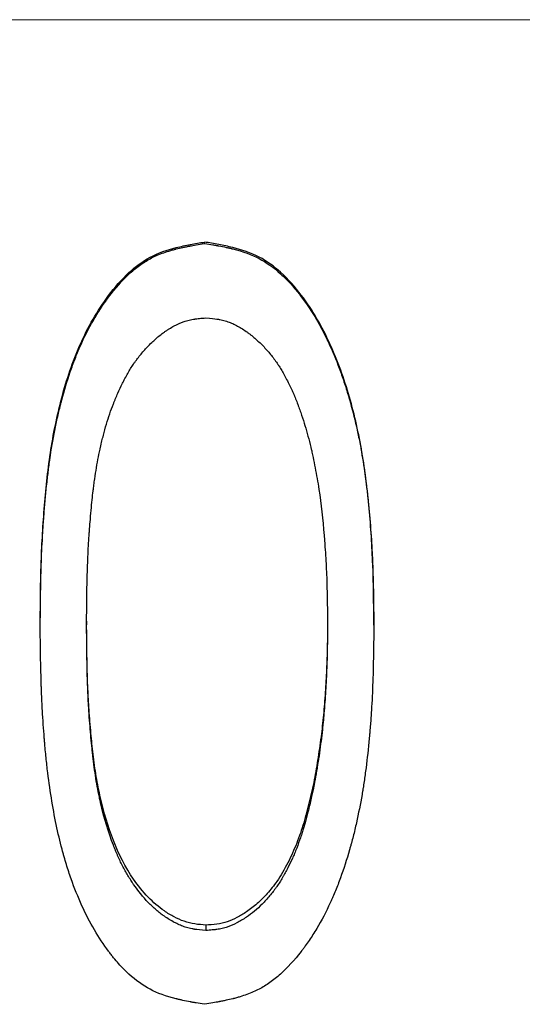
# Model space of a CAD drawing. Header units: millimetres. Extents: x 0 to 840, y 0 to 594.
# Tile 7 of 19: x 236.35 to 242.61, y 299.49 to 311.75. Entities that reach past the tile are written whole.
import ezdxf

# ---------------------------------------------------------------- set-up
doc = ezdxf.new("R2010")
doc.units = ezdxf.units.MM
doc.header["$LTSCALE"] = 2
doc.linetypes.add('CENTERX2', pattern=[20.32, 12.7, -2.54, 2.54, -2.54])

msp = doc.modelspace()

# ---------------------------------------------------------------- linework, layer by layer
at = {"color": 7, "linetype": 'CENTERX2', "lineweight": 18}
msp.add_line((405.815, 311.755), (72.815, 311.755), dxfattribs=at)
at = {"color": 7, "linetype": 'Continuous', "lineweight": 25}
for p, q in [((238.648, 308.97), (238.648, 308.986)), ((236.603, 304.217), (236.603, 304.261)), ((237.18, 304.265), (237.18, 304.22)), ((240.18, 304.265), (240.18, 304.22)), ((240.757, 304.217), (240.757, 304.261)), ((238.666, 300.481), (238.666, 300.414))]:
    msp.add_line(p, q, dxfattribs=at)
for points, knots in [([(236.603, 304.261), (236.605, 304.495), (236.609, 304.962), (236.647, 305.662), (236.719, 306.361), (236.857, 307.051), (237.08, 307.72), (237.377, 308.243), (237.685, 308.601), (237.969, 308.816), (238.241, 308.908), (238.471, 308.956), (238.589, 308.976), (238.648, 308.986)], [0, 0, 0, 0, 0.124859, 0.249718, 0.374578, 0.499436, 0.624302, 0.749137, 0.817081, 0.874769, 0.936503, 0.968092, 1, 1, 1, 1]), ([(236.603, 304.217), (236.605, 304.373), (236.606, 304.51), (236.609, 304.686), (236.61, 304.74), (236.612, 304.814), (236.612, 304.837), (236.613, 304.87), (236.613, 304.881), (236.614, 304.896), (236.614, 304.901), (236.614, 304.909), (236.614, 304.912), (236.614, 304.915), (236.614, 304.917), (236.614, 304.919), (236.614, 304.92), (236.618, 305.039), (236.623, 305.157), (236.633, 305.333), (236.636, 305.392), (236.642, 305.48), (236.644, 305.509), (236.647, 305.553), (236.648, 305.567), (236.65, 305.589), (236.651, 305.597), (236.652, 305.611), (236.652, 305.618), (236.663, 305.756), (236.675, 305.88), (236.694, 306.055), (236.701, 306.112), (236.711, 306.195), (236.715, 306.222), (236.721, 306.262), (236.722, 306.275), (236.725, 306.295), (236.726, 306.302), (236.728, 306.311), (236.728, 306.315), (236.729, 306.321), (236.729, 306.324), (236.748, 306.449), (236.769, 306.568), (236.805, 306.741), (236.817, 306.798), (236.837, 306.882), (236.843, 306.91), (236.854, 306.951), (236.857, 306.965), (236.862, 306.985), (236.864, 306.992), (236.868, 307.006), (236.869, 307.012), (236.904, 307.142), (236.939, 307.258), (236.997, 307.425), (237.016, 307.48), (237.047, 307.559), (237.058, 307.585), (237.074, 307.624), (237.079, 307.637), (237.088, 307.656), (237.09, 307.662), (237.096, 307.675), (237.098, 307.68), (237.151, 307.801), (237.206, 307.908), (237.294, 308.061), (237.324, 308.111), (237.372, 308.183), (237.388, 308.206), (237.412, 308.241), (237.42, 308.253), (237.433, 308.27), (237.437, 308.276), (237.443, 308.285), (237.445, 308.287), (237.45, 308.293), (237.451, 308.295), (237.537, 308.41), (237.622, 308.506), (237.751, 308.626), (237.795, 308.662), (237.882, 308.726), (237.926, 308.754), (238.016, 308.803), (238.066, 308.825), (238.147, 308.856), (238.176, 308.865), (238.22, 308.879), (238.235, 308.883), (238.258, 308.89), (238.266, 308.892), (238.277, 308.895), (238.281, 308.896), (238.289, 308.898), (238.294, 308.899), (238.322, 308.906), (238.35, 308.913), (238.393, 308.922), (238.408, 308.925), (238.431, 308.93), (238.439, 308.932), (238.451, 308.934), (238.455, 308.935), (238.461, 308.936), (238.463, 308.936), (238.467, 308.937), (238.47, 308.938), (238.51, 308.945), (238.569, 308.956), (238.648, 308.97)], [0, 0, 0, 0, 0.0625, 0.0625, 0.09375, 0.09375, 0.109375, 0.109375, 0.117188, 0.117188, 0.121094, 0.121094, 0.123047, 0.123047, 0.124023, 0.124023, 0.125, 0.125, 0.1875, 0.1875, 0.21875, 0.21875, 0.234375, 0.234375, 0.242188, 0.242188, 0.246094, 0.246094, 0.25, 0.25, 0.3125, 0.3125, 0.34375, 0.34375, 0.359375, 0.359375, 0.367188, 0.367188, 0.371094, 0.371094, 0.373047, 0.373047, 0.375, 0.375, 0.4375, 0.4375, 0.46875, 0.46875, 0.484375, 0.484375, 0.492188, 0.492188, 0.496094, 0.496094, 0.5, 0.5, 0.5625, 0.5625, 0.59375, 0.59375, 0.609375, 0.609375, 0.617188, 0.617188, 0.621094, 0.621094, 0.625, 0.625, 0.6875, 0.6875, 0.71875, 0.71875, 0.734375, 0.734375, 0.742188, 0.742188, 0.746094, 0.746094, 0.748047, 0.748047, 0.75, 0.75, 0.8125, 0.8125, 0.84375, 0.84375, 0.875, 0.875, 0.90625, 0.90625, 0.921875, 0.921875, 0.929688, 0.929688, 0.933594, 0.933594, 0.935547, 0.935547, 0.9375, 0.9375, 0.953125, 0.953125, 0.960938, 0.960938, 0.964844, 0.964844, 0.966797, 0.966797, 0.967773, 0.967773, 0.96875, 0.96875, 1, 1, 1, 1]), ([(240.757, 304.261), (240.755, 304.496), (240.75, 304.965), (240.705, 305.668), (240.621, 306.369), (240.467, 307.059), (240.23, 307.725), (239.933, 308.25), (239.619, 308.606), (239.331, 308.818), (239.056, 308.909), (238.825, 308.956), (238.707, 308.976), (238.648, 308.986)], [0, 0, 0, 0, 0.124859, 0.249719, 0.374579, 0.499437, 0.624302, 0.749141, 0.816738, 0.874779, 0.936553, 0.968125, 1, 1, 1, 1]), ([(238.648, 308.97), (238.687, 308.963), (238.722, 308.957), (238.766, 308.949), (238.78, 308.947), (238.799, 308.944), (238.804, 308.943), (238.813, 308.941), (238.815, 308.941), (238.819, 308.94), (238.821, 308.94), (238.823, 308.939), (238.824, 308.939), (238.858, 308.933), (238.889, 308.926), (238.933, 308.917), (238.947, 308.914), (238.967, 308.909), (238.974, 308.908), (238.984, 308.905), (238.987, 308.904), (238.994, 308.903), (238.996, 308.902), (239.128, 308.87), (239.238, 308.829), (239.42, 308.733), (239.509, 308.67), (239.64, 308.551), (239.684, 308.507), (239.748, 308.436), (239.769, 308.411), (239.801, 308.373), (239.811, 308.36), (239.827, 308.34), (239.833, 308.333), (239.84, 308.323), (239.843, 308.319), (239.848, 308.312), (239.851, 308.308), (239.92, 308.218), (239.983, 308.123), (240.073, 307.97), (240.102, 307.917), (240.144, 307.835), (240.158, 307.807), (240.178, 307.765), (240.185, 307.751), (240.195, 307.73), (240.198, 307.722), (240.205, 307.708), (240.208, 307.7), (240.258, 307.592), (240.301, 307.485), (240.361, 307.318), (240.381, 307.262), (240.409, 307.175), (240.418, 307.146), (240.431, 307.101), (240.436, 307.087), (240.443, 307.064), (240.445, 307.057), (240.449, 307.042), (240.451, 307.034), (240.485, 306.917), (240.514, 306.804), (240.553, 306.631), (240.565, 306.573), (240.583, 306.484), (240.588, 306.455), (240.596, 306.41), (240.599, 306.395), (240.603, 306.373), (240.604, 306.365), (240.607, 306.35), (240.608, 306.341), (240.628, 306.229), (240.644, 306.118), (240.666, 305.942), (240.673, 305.882), (240.683, 305.79), (240.687, 305.759), (240.691, 305.711), (240.693, 305.696), (240.695, 305.672), (240.696, 305.664), (240.697, 305.648), (240.698, 305.639), (240.709, 305.515), (240.719, 305.397), (240.73, 305.221), (240.733, 305.162), (240.738, 305.073), (240.739, 305.043), (240.741, 304.999), (240.742, 304.984), (240.742, 304.962), (240.743, 304.954), (240.743, 304.943), (240.743, 304.939), (240.744, 304.934), (240.744, 304.932), (240.744, 304.928), (240.744, 304.926), (240.75, 304.767), (240.754, 304.531), (240.757, 304.217)], [0, 0, 0, 0, 0.015625, 0.015625, 0.023438, 0.023438, 0.027344, 0.027344, 0.029297, 0.029297, 0.030273, 0.030273, 0.03125, 0.03125, 0.046875, 0.046875, 0.054688, 0.054688, 0.058594, 0.058594, 0.060547, 0.060547, 0.0625, 0.0625, 0.125, 0.125, 0.1875, 0.1875, 0.21875, 0.21875, 0.234375, 0.234375, 0.242188, 0.242188, 0.246094, 0.246094, 0.248047, 0.248047, 0.25, 0.25, 0.3125, 0.3125, 0.34375, 0.34375, 0.359375, 0.359375, 0.367188, 0.367188, 0.371094, 0.371094, 0.375, 0.375, 0.4375, 0.4375, 0.46875, 0.46875, 0.484375, 0.484375, 0.492188, 0.492188, 0.496094, 0.496094, 0.5, 0.5, 0.5625, 0.5625, 0.59375, 0.59375, 0.609375, 0.609375, 0.617188, 0.617188, 0.621094, 0.621094, 0.625, 0.625, 0.6875, 0.6875, 0.71875, 0.71875, 0.734375, 0.734375, 0.742188, 0.742188, 0.746094, 0.746094, 0.75, 0.75, 0.8125, 0.8125, 0.84375, 0.84375, 0.859375, 0.859375, 0.867188, 0.867188, 0.871094, 0.871094, 0.873047, 0.873047, 0.874023, 0.874023, 0.875, 0.875, 1, 1, 1, 1]), ([(237.18, 304.22), (237.182, 304.475), (237.185, 304.66), (237.187, 304.777), (237.187, 304.78), (237.187, 304.783), (237.187, 304.784), (237.188, 304.789), (237.188, 304.792), (237.188, 304.802), (237.188, 304.808), (237.188, 304.827), (237.189, 304.839), (237.19, 304.876), (237.19, 304.9), (237.193, 304.973), (237.195, 305.02), (237.201, 305.159), (237.206, 305.248), (237.212, 305.335), (237.212, 305.34), (237.213, 305.347), (237.213, 305.351), (237.214, 305.361), (237.214, 305.369), (237.216, 305.39), (237.217, 305.404), (237.22, 305.445), (237.222, 305.472), (237.228, 305.55), (237.232, 305.599), (237.245, 305.738), (237.253, 305.819), (237.262, 305.889), (237.262, 305.894), (237.263, 305.9), (237.264, 305.903), (237.265, 305.913), (237.266, 305.919), (237.268, 305.938), (237.27, 305.95), (237.275, 305.987), (237.278, 306.012), (237.289, 306.084), (237.296, 306.131), (237.319, 306.268), (237.336, 306.355), (237.356, 306.441), (237.357, 306.449), (237.36, 306.461), (237.362, 306.467), (237.366, 306.485), (237.369, 306.497), (237.377, 306.533), (237.383, 306.557), (237.402, 306.627), (237.414, 306.673), (237.454, 306.806), (237.483, 306.89), (237.516, 306.975), (237.519, 306.981), (237.523, 306.992), (237.525, 306.998), (237.532, 307.015), (237.537, 307.026), (237.55, 307.059), (237.56, 307.081), (237.588, 307.145), (237.607, 307.187), (237.637, 307.247), (237.647, 307.266), (237.67, 307.309), (237.681, 307.33), (237.716, 307.392), (237.74, 307.43), (237.771, 307.475), (237.778, 307.485), (237.791, 307.504), (237.798, 307.513), (237.819, 307.541), (237.833, 307.559), (237.877, 307.613), (237.907, 307.648), (237.956, 307.699), (237.974, 307.717), (238.008, 307.75), (238.025, 307.766), (238.077, 307.812), (238.113, 307.84), (238.153, 307.869), (238.159, 307.873), (238.169, 307.88), (238.174, 307.883), (238.189, 307.894), (238.199, 307.9), (238.23, 307.919), (238.25, 307.931), (238.311, 307.963), (238.352, 307.981), (238.414, 308.002), (238.436, 308.009), (238.481, 308.02), (238.504, 308.024), (238.531, 308.028), (238.532, 308.028), (238.536, 308.029), (238.538, 308.029), (238.544, 308.03), (238.549, 308.03), (238.563, 308.032), (238.574, 308.033), (238.608, 308.037), (238.635, 308.039), (238.666, 308.042)], [0, 0, 0, 0, 0.125, 0.125, 0.125977, 0.125977, 0.126953, 0.126953, 0.128906, 0.128906, 0.132812, 0.132812, 0.140625, 0.140625, 0.15625, 0.15625, 0.1875, 0.1875, 0.25, 0.25, 0.251953, 0.251953, 0.253906, 0.253906, 0.257812, 0.257812, 0.265625, 0.265625, 0.28125, 0.28125, 0.3125, 0.3125, 0.375, 0.375, 0.376953, 0.376953, 0.378906, 0.378906, 0.382812, 0.382812, 0.390625, 0.390625, 0.40625, 0.40625, 0.4375, 0.4375, 0.5, 0.5, 0.503906, 0.503906, 0.507812, 0.507812, 0.515625, 0.515625, 0.53125, 0.53125, 0.5625, 0.5625, 0.625, 0.625, 0.628906, 0.628906, 0.632812, 0.632812, 0.640625, 0.640625, 0.65625, 0.65625, 0.6875, 0.6875, 0.703125, 0.703125, 0.71875, 0.71875, 0.75, 0.75, 0.757812, 0.757812, 0.765625, 0.765625, 0.78125, 0.78125, 0.8125, 0.8125, 0.828125, 0.828125, 0.84375, 0.84375, 0.875, 0.875, 0.878906, 0.878906, 0.882812, 0.882812, 0.890625, 0.890625, 0.90625, 0.90625, 0.9375, 0.9375, 0.953125, 0.953125, 0.96875, 0.96875, 0.970703, 0.970703, 0.972656, 0.972656, 0.976562, 0.976562, 0.984375, 0.984375, 1, 1, 1, 1]), ([(238.666, 308.042), (238.728, 308.037), (238.774, 308.032), (238.806, 308.027), (238.81, 308.026), (238.816, 308.025), (238.819, 308.025), (238.827, 308.023), (238.833, 308.022), (238.85, 308.019), (238.862, 308.016), (238.895, 308.008), (238.917, 308.002), (238.96, 307.987), (238.979, 307.979), (239.02, 307.961), (239.04, 307.951), (239.101, 307.918), (239.141, 307.893), (239.187, 307.859), (239.191, 307.856), (239.2, 307.85), (239.205, 307.846), (239.218, 307.836), (239.227, 307.829), (239.254, 307.807), (239.271, 307.792), (239.323, 307.746), (239.357, 307.714), (239.406, 307.662), (239.421, 307.645), (239.452, 307.61), (239.467, 307.592), (239.51, 307.538), (239.537, 307.5), (239.565, 307.459), (239.566, 307.458), (239.568, 307.454), (239.57, 307.452), (239.573, 307.447), (239.576, 307.443), (239.584, 307.431), (239.589, 307.422), (239.605, 307.396), (239.616, 307.377), (239.65, 307.316), (239.674, 307.271), (239.703, 307.213), (239.706, 307.209), (239.711, 307.198), (239.714, 307.193), (239.721, 307.177), (239.726, 307.166), (239.741, 307.134), (239.75, 307.114), (239.761, 307.088), (239.763, 307.084), (239.767, 307.075), (239.769, 307.07), (239.775, 307.055), (239.779, 307.045), (239.792, 307.012), (239.801, 306.989), (239.813, 306.958), (239.814, 306.953), (239.819, 306.941), (239.821, 306.936), (239.827, 306.919), (239.831, 306.908), (239.843, 306.874), (239.851, 306.852), (239.873, 306.786), (239.887, 306.743), (239.925, 306.616), (239.949, 306.526), (239.973, 306.425), (239.974, 306.421), (239.977, 306.41), (239.978, 306.405), (239.982, 306.39), (239.984, 306.379), (239.991, 306.347), (239.996, 306.326), (240.009, 306.262), (240.018, 306.219), (240.043, 306.088), (240.059, 305.998), (240.1, 305.723), (240.122, 305.531), (240.139, 305.319), (240.14, 305.308), (240.142, 305.284), (240.143, 305.272), (240.146, 305.237), (240.147, 305.213), (240.152, 305.143), (240.155, 305.096), (240.163, 304.957), (240.168, 304.866), (240.171, 304.773), (240.171, 304.772), (240.171, 304.768), (240.171, 304.766), (240.171, 304.76), (240.172, 304.756), (240.172, 304.743), (240.172, 304.734), (240.173, 304.708), (240.173, 304.689), (240.175, 304.63), (240.176, 304.588), (240.178, 304.449), (240.179, 304.342), (240.18, 304.22)], [0, 0, 0, 0, 0.03125, 0.03125, 0.033203, 0.033203, 0.035156, 0.035156, 0.039062, 0.039062, 0.046875, 0.046875, 0.0625, 0.0625, 0.078125, 0.078125, 0.09375, 0.09375, 0.125, 0.125, 0.128906, 0.128906, 0.132812, 0.132812, 0.140625, 0.140625, 0.15625, 0.15625, 0.1875, 0.1875, 0.203125, 0.203125, 0.21875, 0.21875, 0.25, 0.25, 0.251953, 0.251953, 0.253906, 0.253906, 0.257812, 0.257812, 0.265625, 0.265625, 0.28125, 0.28125, 0.3125, 0.3125, 0.316406, 0.316406, 0.320312, 0.320312, 0.328125, 0.328125, 0.34375, 0.34375, 0.347656, 0.347656, 0.351562, 0.351562, 0.359375, 0.359375, 0.375, 0.375, 0.378906, 0.378906, 0.382812, 0.382812, 0.390625, 0.390625, 0.40625, 0.40625, 0.4375, 0.4375, 0.5, 0.5, 0.503906, 0.503906, 0.507812, 0.507812, 0.515625, 0.515625, 0.53125, 0.53125, 0.5625, 0.5625, 0.625, 0.625, 0.75, 0.75, 0.757812, 0.757812, 0.765625, 0.765625, 0.78125, 0.78125, 0.8125, 0.8125, 0.875, 0.875, 0.876953, 0.876953, 0.878906, 0.878906, 0.882812, 0.882812, 0.890625, 0.890625, 0.90625, 0.90625, 0.9375, 0.9375, 1, 1, 1, 1]), ([(238.648, 299.495), (238.609, 299.501), (238.574, 299.507), (238.53, 299.515), (238.516, 299.517), (238.498, 299.52), (238.492, 299.521), (238.484, 299.523), (238.481, 299.523), (238.477, 299.524), (238.476, 299.524), (238.474, 299.525), (238.473, 299.525), (238.439, 299.531), (238.408, 299.537), (238.364, 299.547), (238.35, 299.55), (238.33, 299.554), (238.323, 299.556), (238.313, 299.558), (238.31, 299.559), (238.304, 299.561), (238.301, 299.561), (238.17, 299.594), (238.061, 299.634), (237.881, 299.729), (237.793, 299.792), (237.664, 299.911), (237.621, 299.954), (237.558, 300.025), (237.537, 300.05), (237.506, 300.088), (237.495, 300.101), (237.48, 300.121), (237.474, 300.128), (237.467, 300.138), (237.464, 300.142), (237.459, 300.148), (237.456, 300.153), (237.329, 300.322), (237.219, 300.51), (237.074, 300.828), (237.029, 300.94), (236.967, 301.115), (236.948, 301.175), (236.919, 301.268), (236.91, 301.299), (236.897, 301.346), (236.892, 301.362), (236.886, 301.385), (236.883, 301.393), (236.88, 301.405), (236.879, 301.409), (236.877, 301.417), (236.876, 301.422), (236.823, 301.621), (236.778, 301.835), (236.723, 302.181), (236.706, 302.301), (236.684, 302.487), (236.677, 302.55), (236.668, 302.647), (236.665, 302.679), (236.66, 302.728), (236.659, 302.745), (236.657, 302.769), (236.656, 302.778), (236.655, 302.79), (236.655, 302.794), (236.654, 302.803), (236.654, 302.807), (236.644, 302.922), (236.636, 303.036), (236.627, 303.212), (236.624, 303.271), (236.62, 303.361), (236.619, 303.391), (236.617, 303.437), (236.617, 303.452), (236.616, 303.475), (236.616, 303.482), (236.615, 303.494), (236.615, 303.498), (236.615, 303.503), (236.615, 303.505), (236.615, 303.509), (236.615, 303.512), (236.61, 303.669), (236.606, 303.904), (236.603, 304.217)], [0, 0, 0, 0, 0.015625, 0.015625, 0.023438, 0.023438, 0.027344, 0.027344, 0.029297, 0.029297, 0.030273, 0.030273, 0.03125, 0.03125, 0.046875, 0.046875, 0.054688, 0.054688, 0.058594, 0.058594, 0.060547, 0.060547, 0.0625, 0.0625, 0.125, 0.125, 0.1875, 0.1875, 0.21875, 0.21875, 0.234375, 0.234375, 0.242188, 0.242188, 0.246094, 0.246094, 0.248047, 0.248047, 0.25, 0.25, 0.375, 0.375, 0.4375, 0.4375, 0.46875, 0.46875, 0.484375, 0.484375, 0.492188, 0.492188, 0.496094, 0.496094, 0.498047, 0.498047, 0.5, 0.5, 0.625, 0.625, 0.6875, 0.6875, 0.71875, 0.71875, 0.734375, 0.734375, 0.742188, 0.742188, 0.746094, 0.746094, 0.748047, 0.748047, 0.75, 0.75, 0.8125, 0.8125, 0.84375, 0.84375, 0.859375, 0.859375, 0.867188, 0.867188, 0.871094, 0.871094, 0.873047, 0.873047, 0.874023, 0.874023, 0.875, 0.875, 1, 1, 1, 1]), ([(238.666, 300.481), (238.62, 300.484), (238.527, 300.491), (238.394, 300.524), (238.267, 300.581), (238.113, 300.676), (237.936, 300.828), (237.706, 301.115), (237.497, 301.533), (237.37, 301.972), (237.298, 302.335), (237.261, 302.602), (237.233, 302.88), (237.211, 303.151), (237.195, 303.432), (237.184, 303.8), (237.182, 304.08), (237.18, 304.265)], [0, 0, 0, 0, 0.031263, 0.062482, 0.092489, 0.124984, 0.184878, 0.249914, 0.3736, 0.49969, 0.560545, 0.624756, 0.683484, 0.749838, 0.809534, 0.874918, 1, 1, 1, 1]), ([(238.666, 300.414), (238.604, 300.419), (238.558, 300.423), (238.526, 300.428), (238.522, 300.429), (238.516, 300.43), (238.513, 300.43), (238.505, 300.432), (238.499, 300.433), (238.482, 300.436), (238.47, 300.439), (238.437, 300.447), (238.415, 300.454), (238.383, 300.465), (238.373, 300.469), (238.353, 300.477), (238.343, 300.481), (238.312, 300.495), (238.292, 300.504), (238.231, 300.537), (238.19, 300.562), (238.144, 300.594), (238.14, 300.597), (238.131, 300.603), (238.127, 300.606), (238.114, 300.616), (238.105, 300.622), (238.08, 300.642), (238.063, 300.656), (238.012, 300.7), (237.98, 300.73), (237.884, 300.83), (237.823, 300.904), (237.762, 300.992), (237.76, 300.996), (237.754, 301.005), (237.751, 301.01), (237.742, 301.024), (237.736, 301.033), (237.718, 301.061), (237.706, 301.08), (237.672, 301.138), (237.649, 301.178), (237.607, 301.26), (237.586, 301.303), (237.562, 301.359), (237.557, 301.37), (237.547, 301.392), (237.543, 301.404), (237.53, 301.434), (237.522, 301.454), (237.451, 301.637), (237.398, 301.815), (237.352, 302.015), (237.351, 302.02), (237.349, 302.031), (237.348, 302.036), (237.344, 302.052), (237.342, 302.063), (237.335, 302.096), (237.33, 302.118), (237.317, 302.184), (237.309, 302.229), (237.286, 302.365), (237.273, 302.459), (237.261, 302.562), (237.26, 302.566), (237.259, 302.577), (237.259, 302.582), (237.257, 302.597), (237.256, 302.607), (237.252, 302.639), (237.25, 302.66), (237.244, 302.725), (237.239, 302.77), (237.227, 302.908), (237.219, 303.006), (237.211, 303.112), (237.211, 303.114), (237.211, 303.12), (237.211, 303.122), (237.21, 303.13), (237.21, 303.136), (237.209, 303.152), (237.208, 303.162), (237.206, 303.195), (237.205, 303.216), (237.201, 303.283), (237.199, 303.328), (237.193, 303.466), (237.19, 303.563), (237.187, 303.666), (237.187, 303.666), (237.187, 303.668), (237.187, 303.669), (237.187, 303.672), (237.187, 303.674), (237.187, 303.679), (237.187, 303.683), (237.187, 303.695), (237.187, 303.703), (237.186, 303.728), (237.186, 303.746), (237.185, 303.803), (237.184, 303.845), (237.183, 303.984), (237.181, 304.094), (237.18, 304.22)], [0, 0, 0, 0, 0.03125, 0.03125, 0.033203, 0.033203, 0.035156, 0.035156, 0.039062, 0.039062, 0.046875, 0.046875, 0.0625, 0.0625, 0.070312, 0.070312, 0.078125, 0.078125, 0.09375, 0.09375, 0.125, 0.125, 0.128906, 0.128906, 0.132812, 0.132812, 0.140625, 0.140625, 0.15625, 0.15625, 0.1875, 0.1875, 0.25, 0.25, 0.253906, 0.253906, 0.257812, 0.257812, 0.265625, 0.265625, 0.28125, 0.28125, 0.3125, 0.3125, 0.34375, 0.34375, 0.351562, 0.351562, 0.359375, 0.359375, 0.375, 0.375, 0.5, 0.5, 0.503906, 0.503906, 0.507812, 0.507812, 0.515625, 0.515625, 0.53125, 0.53125, 0.5625, 0.5625, 0.625, 0.625, 0.628906, 0.628906, 0.632812, 0.632812, 0.640625, 0.640625, 0.65625, 0.65625, 0.6875, 0.6875, 0.75, 0.75, 0.751953, 0.751953, 0.753906, 0.753906, 0.757812, 0.757812, 0.765625, 0.765625, 0.78125, 0.78125, 0.8125, 0.8125, 0.875, 0.875, 0.875977, 0.875977, 0.876953, 0.876953, 0.878906, 0.878906, 0.882812, 0.882812, 0.890625, 0.890625, 0.90625, 0.90625, 0.9375, 0.9375, 1, 1, 1, 1]), ([(240.757, 304.217), (240.756, 304.059), (240.754, 303.922), (240.75, 303.745), (240.749, 303.692), (240.747, 303.618), (240.747, 303.595), (240.746, 303.562), (240.745, 303.551), (240.745, 303.535), (240.745, 303.53), (240.744, 303.522), (240.744, 303.52), (240.744, 303.516), (240.744, 303.515), (240.744, 303.513), (240.744, 303.512), (240.74, 303.389), (240.734, 303.27), (240.723, 303.094), (240.719, 303.036), (240.712, 302.949), (240.71, 302.92), (240.706, 302.877), (240.705, 302.863), (240.703, 302.841), (240.702, 302.834), (240.701, 302.82), (240.7, 302.813), (240.688, 302.679), (240.675, 302.557), (240.652, 302.382), (240.644, 302.325), (240.632, 302.241), (240.628, 302.214), (240.621, 302.173), (240.619, 302.159), (240.616, 302.139), (240.614, 302.133), (240.612, 302.119), (240.611, 302.113), (240.589, 301.987), (240.566, 301.87), (240.527, 301.698), (240.514, 301.641), (240.492, 301.557), (240.485, 301.529), (240.473, 301.488), (240.47, 301.474), (240.464, 301.453), (240.462, 301.446), (240.458, 301.432), (240.456, 301.426), (240.419, 301.296), (240.382, 301.18), (240.321, 301.015), (240.301, 300.961), (240.269, 300.883), (240.258, 300.857), (240.241, 300.819), (240.236, 300.806), (240.227, 300.788), (240.225, 300.781), (240.219, 300.769), (240.217, 300.764), (240.162, 300.644), (240.106, 300.538), (240.015, 300.387), (239.984, 300.338), (239.936, 300.267), (239.919, 300.244), (239.894, 300.209), (239.886, 300.198), (239.873, 300.181), (239.869, 300.175), (239.863, 300.167), (239.86, 300.164), (239.856, 300.159), (239.855, 300.156), (239.767, 300.044), (239.681, 299.95), (239.55, 299.832), (239.506, 299.797), (239.417, 299.734), (239.373, 299.707), (239.282, 299.659), (239.232, 299.637), (239.15, 299.607), (239.121, 299.598), (239.077, 299.584), (239.062, 299.58), (239.039, 299.573), (239.031, 299.571), (239.019, 299.568), (239.015, 299.567), (239.008, 299.565), (239.003, 299.564), (238.974, 299.557), (238.947, 299.551), (238.903, 299.541), (238.888, 299.538), (238.865, 299.534), (238.857, 299.532), (238.845, 299.53), (238.841, 299.529), (238.835, 299.528), (238.833, 299.527), (238.829, 299.527), (238.826, 299.526), (238.786, 299.518), (238.727, 299.508), (238.648, 299.495)], [0, 0, 0, 0, 0.0625, 0.0625, 0.09375, 0.09375, 0.109375, 0.109375, 0.117188, 0.117188, 0.121094, 0.121094, 0.123047, 0.123047, 0.124023, 0.124023, 0.125, 0.125, 0.1875, 0.1875, 0.21875, 0.21875, 0.234375, 0.234375, 0.242188, 0.242188, 0.246094, 0.246094, 0.25, 0.25, 0.3125, 0.3125, 0.34375, 0.34375, 0.359375, 0.359375, 0.367188, 0.367188, 0.371094, 0.371094, 0.375, 0.375, 0.4375, 0.4375, 0.46875, 0.46875, 0.484375, 0.484375, 0.492188, 0.492188, 0.496094, 0.496094, 0.5, 0.5, 0.5625, 0.5625, 0.59375, 0.59375, 0.609375, 0.609375, 0.617188, 0.617188, 0.621094, 0.621094, 0.625, 0.625, 0.6875, 0.6875, 0.71875, 0.71875, 0.734375, 0.734375, 0.742188, 0.742188, 0.746094, 0.746094, 0.748047, 0.748047, 0.75, 0.75, 0.8125, 0.8125, 0.84375, 0.84375, 0.875, 0.875, 0.90625, 0.90625, 0.921875, 0.921875, 0.929688, 0.929688, 0.933594, 0.933594, 0.935547, 0.935547, 0.9375, 0.9375, 0.953125, 0.953125, 0.960938, 0.960938, 0.964844, 0.964844, 0.966797, 0.966797, 0.967773, 0.967773, 0.96875, 0.96875, 1, 1, 1, 1]), ([(240.18, 304.265), (240.18, 304.17), (240.179, 303.981), (240.17, 303.697), (240.155, 303.414), (240.134, 303.135), (240.105, 302.853), (240.064, 302.573), (240.018, 302.29), (239.975, 302.106), (239.953, 302.014)], [0, 0, 0, 0, 0.125004, 0.250005, 0.375564, 0.500013, 0.620111, 0.750006, 0.875004, 1, 1, 1, 1]), ([(240.18, 304.22), (240.18, 304.093), (240.179, 303.998), (240.177, 303.933), (240.177, 303.929), (240.177, 303.923), (240.177, 303.92), (240.177, 303.911), (240.177, 303.905), (240.177, 303.887), (240.176, 303.875), (240.175, 303.839), (240.175, 303.815), (240.173, 303.744), (240.171, 303.697), (240.167, 303.603), (240.165, 303.554), (240.16, 303.458), (240.157, 303.411), (240.148, 303.269), (240.141, 303.174), (240.132, 303.069), (240.131, 303.059), (240.129, 303.036), (240.128, 303.025), (240.125, 302.992), (240.122, 302.97), (240.115, 302.901), (240.11, 302.855), (240.092, 302.714), (240.079, 302.616), (240.062, 302.509), (240.061, 302.501), (240.058, 302.487), (240.057, 302.48), (240.054, 302.46), (240.052, 302.447), (240.046, 302.408), (240.041, 302.384), (240.029, 302.313), (240.022, 302.271), (240.014, 302.229), (240.013, 302.226), (240.011, 302.218), (240.01, 302.213), (240.008, 302.2), (240.006, 302.191), (240, 302.161), (239.995, 302.14), (239.98, 302.071), (239.967, 302.017), (239.953, 301.956)], [0, 0, 0, 0, 0.125, 0.125, 0.128906, 0.128906, 0.132812, 0.132812, 0.140625, 0.140625, 0.15625, 0.15625, 0.1875, 0.1875, 0.25, 0.25, 0.3125, 0.3125, 0.375, 0.375, 0.5, 0.5, 0.515625, 0.515625, 0.53125, 0.53125, 0.5625, 0.5625, 0.625, 0.625, 0.75, 0.75, 0.757812, 0.757812, 0.765625, 0.765625, 0.78125, 0.78125, 0.8125, 0.8125, 0.875, 0.875, 0.882812, 0.882812, 0.890625, 0.890625, 0.90625, 0.90625, 0.9375, 0.9375, 1, 1, 1, 1]), ([(239.953, 302.014), (239.931, 301.927), (239.887, 301.754), (239.8, 301.499), (239.709, 301.295), (239.623, 301.137), (239.54, 301.007), (239.435, 300.876), (239.309, 300.748), (239.181, 300.648), (239.056, 300.573), (238.932, 300.519), (238.801, 300.489), (238.711, 300.484), (238.666, 300.481)], [0, 0, 0, 0, 0.125055, 0.250077, 0.375067, 0.438051, 0.500098, 0.589852, 0.672786, 0.750066, 0.815183, 0.875056, 0.937483, 1, 1, 1, 1]), ([(239.953, 301.956), (239.924, 301.84), (239.901, 301.753), (239.883, 301.693), (239.882, 301.69), (239.881, 301.685), (239.88, 301.682), (239.877, 301.674), (239.876, 301.669), (239.871, 301.653), (239.868, 301.643), (239.858, 301.611), (239.851, 301.59), (239.829, 301.526), (239.813, 301.483), (239.788, 301.418), (239.779, 301.395), (239.761, 301.352), (239.752, 301.331), (239.724, 301.269), (239.705, 301.23), (239.684, 301.189), (239.681, 301.183), (239.675, 301.172), (239.673, 301.167), (239.664, 301.152), (239.659, 301.142), (239.649, 301.122), (239.643, 301.113), (239.633, 301.094), (239.627, 301.084), (239.598, 301.033), (239.574, 300.996), (239.546, 300.957), (239.542, 300.951), (239.534, 300.941), (239.531, 300.936), (239.52, 300.921), (239.512, 300.911), (239.49, 300.882), (239.475, 300.863), (239.429, 300.809), (239.398, 300.775), (239.304, 300.679), (239.239, 300.625), (239.168, 300.577), (239.162, 300.573), (239.151, 300.566), (239.146, 300.563), (239.131, 300.553), (239.121, 300.547), (239.091, 300.529), (239.071, 300.518), (239.011, 300.487), (238.971, 300.47), (238.922, 300.453), (238.911, 300.45), (238.89, 300.444), (238.879, 300.441), (238.846, 300.433), (238.823, 300.429), (238.798, 300.426), (238.797, 300.425), (238.793, 300.425), (238.791, 300.425), (238.784, 300.424), (238.78, 300.423), (238.766, 300.422), (238.756, 300.421), (238.722, 300.418), (238.696, 300.416), (238.666, 300.414)], [0, 0, 0, 0, 0.125, 0.125, 0.128906, 0.128906, 0.132812, 0.132812, 0.140625, 0.140625, 0.15625, 0.15625, 0.1875, 0.1875, 0.25, 0.25, 0.28125, 0.28125, 0.3125, 0.3125, 0.375, 0.375, 0.382812, 0.382812, 0.390625, 0.390625, 0.40625, 0.40625, 0.421875, 0.421875, 0.4375, 0.4375, 0.5, 0.5, 0.507812, 0.507812, 0.515625, 0.515625, 0.53125, 0.53125, 0.5625, 0.5625, 0.625, 0.625, 0.75, 0.75, 0.757812, 0.757812, 0.765625, 0.765625, 0.78125, 0.78125, 0.8125, 0.8125, 0.875, 0.875, 0.890625, 0.890625, 0.90625, 0.90625, 0.9375, 0.9375, 0.941406, 0.941406, 0.945312, 0.945312, 0.953125, 0.953125, 0.96875, 0.96875, 1, 1, 1, 1])]:
    msp.add_open_spline(points, degree=3, knots=knots, dxfattribs=at)

doc.saveas('drawing.dxf')
